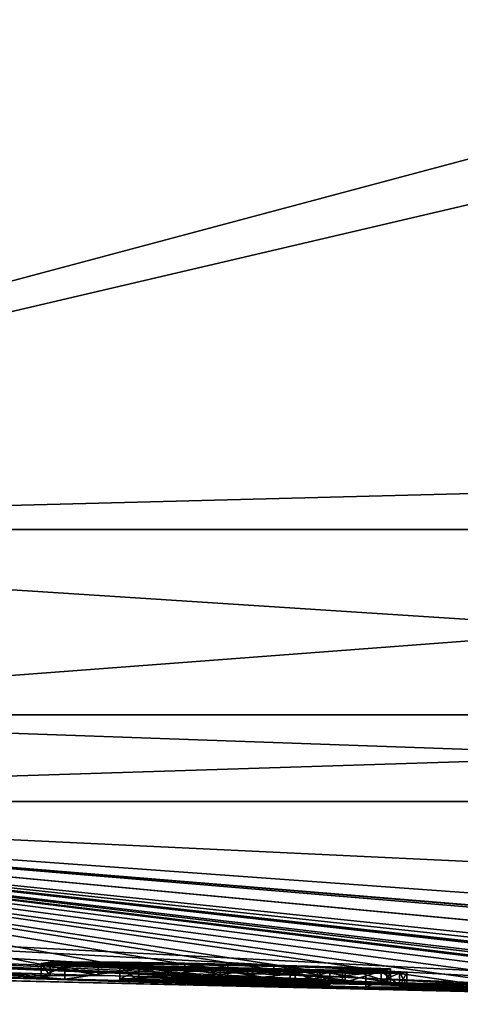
# Model space of a CAD drawing. Header units: millimetres. Extents: x -142 to 33, y -189 to 10.
# Tile 40 of 56: x -6.98 to -5.38, y -47.88 to -44.3. Entities that reach past the tile are written whole.
import ezdxf

# ---------------------------------------------------------------- set-up
doc = ezdxf.new("R2010")
doc.units = ezdxf.units.MM
doc.header["$LTSCALE"] = 52.148148
for name, color, linetype in [('1', 7, 'CONTINUOUS'), ('116', 7, 'CONTINUOUS'), ('121', 7, 'CONTINUOUS'), ('2', 7, 'CONTINUOUS'), ('70', 7, 'CONTINUOUS'), ('71', 7, 'CONTINUOUS'), ('72', 7, 'CONTINUOUS'), ('73', 7, 'CONTINUOUS'), ('74', 7, 'CONTINUOUS'), ('75', 7, 'CONTINUOUS')]:
    doc.layers.add(name, color=color, linetype=linetype)

msp = doc.modelspace()

# ---------------------------------------------------------------- linework, layer by layer
at = {"layer": '1', "color": 7, "linetype": 'Continuous'}
for points in [[(-10.3941, -46.1517, -18.0033), (-8.3615, -21.9, -19.2632), (-6.3857, -38.719, -19.8514), (-10.3941, -46.1517, -18.0033)], [(-4.2, -41.2013, 20.4038), (-8.2825, -28.8994, 19.2307), (-10.3941, -46.1517, 18.0033), (-4.2, -41.2013, 20.4038)], [(-6.0995, -40.9576, -19.9208), (-10.3941, -46.1517, -18.0033), (-6.3857, -38.719, -19.8514), (-6.0995, -40.9576, -19.9208)], [(-5.1693, -42.9923, -20.1639), (-10.3941, -46.1517, -18.0033), (-6.0995, -40.9576, -19.9208), (-5.1693, -42.9923, -20.1639)], [(-2.9715, -44.1682, 20.5924), (-4.2, -41.2013, 20.4038), (-10.3941, -46.1517, 18.0033), (-2.9715, -44.1682, 20.5924)], [(-3.7041, -44.5849, -20.4696), (-10.3941, -46.1517, -18.0033), (-5.1693, -42.9923, -20.1639), (-3.7041, -44.5849, -20.4696)], [(0, -46.1517, 20.7884), (-2.9715, -44.1682, 20.5924), (-10.3941, -46.1517, 18.0033), (0, -46.1517, 20.7884)], [(0, -45.8825, -20.7907), (-10.3941, -46.1517, -18.0033), (-3.7041, -44.5849, -20.4696), (0, -45.8825, -20.7907)], [(0, -46.1517, -20.7884), (-10.3941, -46.1517, -18.0033), (0, -45.8825, -20.7907), (0, -46.1517, -20.7884)]]:
    msp.add_3dface(points, dxfattribs=at)
at = {"layer": '116', "color": 250, "linetype": 'Continuous', "true_color": 0x282828}
for points in [[(-6.618, -47.7381, -3.788), (-6.9041, -47.7294, -3.8729), (-6.8711, -47.7246, -4.2415), (-6.618, -47.7381, -3.788)], [(-6.618, -47.7381, -3.788), (-6.55, -47.7431, -3.5586), (-6.9041, -47.7294, -3.8729), (-6.618, -47.7381, -3.788)], [(-6.55, -47.7431, -3.5586), (-6.3831, -47.7493, -3.4096), (-6.9041, -47.7294, -3.8729), (-6.55, -47.7431, -3.5586)], [(-6.3831, -47.7493, -3.4096), (-6.817, -47.7369, -3.5105), (-6.9041, -47.7294, -3.8729), (-6.3831, -47.7493, -3.4096)], [(-6.8711, -47.7246, -4.2415), (-6.6965, -47.7236, -4.5662), (-6.4981, -47.7319, -4.3754), (-6.8711, -47.7246, -4.2415)], [(-6.618, -47.7381, -3.788), (-6.8711, -47.7246, -4.2415), (-6.618, -47.735, -3.998), (-6.618, -47.7381, -3.788)], [(-6.8711, -47.7246, -4.2415), (-6.4981, -47.7319, -4.3754), (-6.618, -47.735, -3.998), (-6.8711, -47.7246, -4.2415)], [(-6.3831, -47.7493, -3.4096), (-6.1541, -47.7582, -3.1411), (-6.817, -47.7369, -3.5105), (-6.3831, -47.7493, -3.4096)], [(-6.1541, -47.7582, -3.1411), (-6.549, -47.7475, -3.2272), (-6.817, -47.7369, -3.5105), (-6.1541, -47.7582, -3.1411)], [(-6.6965, -47.7236, -4.5662), (-6.382, -47.7284, -4.7384), (-6.225, -47.7361, -4.5217), (-6.6965, -47.7236, -4.5662)], [(-6.6965, -47.7236, -4.5662), (-6.225, -47.7361, -4.5217), (-6.4981, -47.7319, -4.3754), (-6.6965, -47.7236, -4.5662)], [(-6.2534, -47.7472, -3.788), (-6.618, -47.7381, -3.788), (-6.618, -47.735, -3.998), (-6.2534, -47.7472, -3.788)], [(-6.2534, -47.7472, -3.788), (-6.618, -47.735, -3.998), (-6.134, -47.7469, -3.998), (-6.2534, -47.7472, -3.788)], [(-6.382, -47.7284, -4.7384), (-6.0587, -47.7358, -4.7579), (-5.9806, -47.7421, -4.5101), (-6.382, -47.7284, -4.7384)], [(-6.382, -47.7284, -4.7384), (-5.9806, -47.7421, -4.5101), (-6.225, -47.7361, -4.5217), (-6.382, -47.7284, -4.7384)], [(-6.0587, -47.7358, -4.7579), (-5.8083, -47.7426, -4.7016), (-5.6475, -47.751, -4.425), (-6.0587, -47.7358, -4.7579)], [(-6.0587, -47.7358, -4.7579), (-5.6475, -47.751, -4.425), (-5.7996, -47.7475, -4.4292), (-6.0587, -47.7358, -4.7579)], [(-6.0587, -47.7358, -4.7579), (-5.7996, -47.7475, -4.4292), (-5.9806, -47.7421, -4.5101), (-6.0587, -47.7358, -4.7579)], [(-5.8083, -47.7426, -4.7016), (-5.6341, -47.7485, -4.5823), (-5.6475, -47.751, -4.425), (-5.8083, -47.7426, -4.7016)], [(-6.3831, -47.7493, -3.4096), (-5.9994, -47.7581, -3.4331), (-6.1541, -47.7582, -3.1411), (-6.3831, -47.7493, -3.4096)], [(-5.899, -47.7555, -3.788), (-6.2534, -47.7472, -3.788), (-6.134, -47.7469, -3.998), (-5.899, -47.7555, -3.788)], [(-5.9994, -47.7581, -3.4331), (-5.7237, -47.7655, -3.3446), (-6.1541, -47.7582, -3.1411), (-5.9994, -47.7581, -3.4331)], [(-5.6021, -47.7648, -3.5925), (-5.899, -47.7555, -3.788), (-6.134, -47.7469, -3.998), (-5.6021, -47.7648, -3.5925)], [(-5.575, -47.7609, -3.905), (-5.6021, -47.7648, -3.5925), (-6.134, -47.7469, -3.998), (-5.575, -47.7609, -3.905)], [(-5.668, -47.7574, -3.998), (-5.575, -47.7609, -3.905), (-6.134, -47.7469, -3.998), (-5.668, -47.7574, -3.998)], [(-5.9994, -47.7581, -3.4331), (-5.855, -47.7571, -3.744), (-5.7237, -47.7655, -3.3446), (-5.9994, -47.7581, -3.4331)], [(-5.855, -47.7571, -3.744), (-5.899, -47.7555, -3.788), (-5.6021, -47.7648, -3.5925), (-5.855, -47.7571, -3.744)], [(-5.855, -47.7571, -3.744), (-5.6021, -47.7648, -3.5925), (-5.7237, -47.7655, -3.3446), (-5.855, -47.7571, -3.744)], [(-5.575, -47.7609, -3.905), (-5.668, -47.7574, -3.998), (-5.602, -47.7593, -3.9705), (-5.575, -47.7609, -3.905)]]:
    msp.add_3dface(points, dxfattribs=at)
at = {"layer": '121', "color": 7, "linetype": 'Continuous'}
for points in [[(0, -46.1517, 20.7884), (-10.3941, -46.1517, 18.0033), (0, -46.8257, 20.519), (0, -46.1517, 20.7884)], [(-10.3941, -46.1517, 18.0033), (-8.9029, -46.8257, 18.487), (0, -46.8257, 20.519), (-10.3941, -46.1517, 18.0033)], [(-10.3941, -46.1517, -18.0033), (0, -46.1517, -20.7884), (-8.9029, -46.8257, -18.487), (-10.3941, -46.1517, -18.0033)], [(0, -46.1517, -20.7884), (0, -46.8257, -20.519), (-8.9029, -46.8257, -18.487), (0, -46.1517, -20.7884)], [(0, -47.14, -19.8648), (-9.9323, -47.14, -17.2035), (0, -46.8257, -20.519), (0, -47.14, -19.8648)], [(0, -46.8257, -20.519), (-9.9323, -47.14, -17.2035), (-8.9029, -46.8257, -18.487), (0, -46.8257, -20.519)], [(-9.9323, -47.14, 17.2035), (0, -47.14, 19.8648), (-8.9029, -46.8257, 18.487), (-9.9323, -47.14, 17.2035)], [(-8.9029, -46.8257, 18.487), (0, -47.14, 19.8648), (0, -46.8257, 20.519), (-8.9029, -46.8257, 18.487)]]:
    msp.add_3dface(points, dxfattribs=at)
at = {"layer": '2', "color": 7, "linetype": 'Continuous'}
for points in [[(-19.8648, -47.14, 0), (-18.3678, -47.2496, 0.6536), (-4.4312, -47.8559, 1.8203), (-19.8648, -47.14, 0)], [(-17.2034, -47.14, 9.9324), (-19.8648, -47.14, 0), (-4.4312, -47.8559, 1.8203), (-17.2034, -47.14, 9.9324)], [(-17.6153, -47.3017, -0.6438), (-17.2034, -47.14, -9.9324), (-3.393, -47.8777, -0.262), (-17.6153, -47.3017, -0.6438)], [(-3.393, -47.8777, -0.262), (-17.2034, -47.14, -9.9324), (-9.1055, -47.7282, -2.5245), (-3.393, -47.8777, -0.262)], [(-9.9323, -47.14, 17.2035), (-17.2034, -47.14, 9.9324), (-3.6304, -47.8435, 4.0216), (-9.9323, -47.14, 17.2035)], [(-3.6304, -47.8435, 4.0216), (-17.2034, -47.14, 9.9324), (-4.4312, -47.8559, 1.8203), (-3.6304, -47.8435, 4.0216)], [(-2.3546, -47.8524, -4.3813), (-2.2076, -47.8678, -3.4468), (-9.9323, -47.14, -17.2035), (-2.3546, -47.8524, -4.3813)], [(-9.9323, -47.14, -17.2035), (-2.2076, -47.8678, -3.4468), (-3.2554, -47.8366, -4.7268), (-9.9323, -47.14, -17.2035)], [(0, -47.14, -19.8648), (-2.3546, -47.8524, -4.3813), (-9.9323, -47.14, -17.2035), (0, -47.14, -19.8648)], [(-3.712, -47.8372, -4.346), (-9.9323, -47.14, -17.2035), (-3.7062, -47.8352, -4.4678), (-3.712, -47.8372, -4.346)], [(-9.9323, -47.14, -17.2035), (-3.712, -47.8372, -4.346), (-4.096, -47.8268, -4.615), (-9.9323, -47.14, -17.2035)], [(-3.7062, -47.8352, -4.4678), (-9.9323, -47.14, -17.2035), (-3.6718, -47.8336, -4.5868), (-3.7062, -47.8352, -4.4678)], [(-3.6718, -47.8336, -4.5868), (-9.9323, -47.14, -17.2035), (-3.4852, -47.8337, -4.7254), (-3.6718, -47.8336, -4.5868)], [(-3.4852, -47.8337, -4.7254), (-9.9323, -47.14, -17.2035), (-3.2554, -47.8366, -4.7268), (-3.4852, -47.8337, -4.7254)], [(-9.9323, -47.14, -17.2035), (-4.096, -47.8268, -4.615), (-4.2067, -47.8232, -4.7137), (-9.9323, -47.14, -17.2035)], [(-5.3152, -47.8073, -4.4673), (-9.9323, -47.14, -17.2035), (-5.1626, -47.8069, -4.6632), (-5.3152, -47.8073, -4.4673)], [(-9.9323, -47.14, -17.2035), (-5.3152, -47.8073, -4.4673), (-5.6341, -47.7986, -4.5823), (-9.9323, -47.14, -17.2035)], [(-5.1626, -47.8069, -4.6632), (-9.9323, -47.14, -17.2035), (-4.907, -47.8105, -4.7395), (-5.1626, -47.8069, -4.6632)], [(-4.907, -47.8105, -4.7395), (-9.9323, -47.14, -17.2035), (-4.622, -47.8163, -4.7084), (-4.907, -47.8105, -4.7395)], [(-4.622, -47.8163, -4.7084), (-9.9323, -47.14, -17.2035), (-4.361, -47.8237, -4.546), (-4.622, -47.8163, -4.7084)], [(-4.361, -47.8237, -4.546), (-9.9323, -47.14, -17.2035), (-4.3376, -47.8217, -4.6788), (-4.361, -47.8237, -4.546)], [(-4.3376, -47.8217, -4.6788), (-9.9323, -47.14, -17.2035), (-4.2067, -47.8232, -4.7137), (-4.3376, -47.8217, -4.6788)], [(-6.6965, -47.7736, -4.5662), (-9.9323, -47.14, -17.2035), (-6.382, -47.7785, -4.7384), (-6.6965, -47.7736, -4.5662)], [(-9.9323, -47.14, -17.2035), (-6.6965, -47.7736, -4.5662), (-7.2975, -47.7551, -4.6968), (-9.9323, -47.14, -17.2035)], [(-6.382, -47.7785, -4.7384), (-9.9323, -47.14, -17.2035), (-6.0587, -47.7858, -4.7579), (-6.382, -47.7785, -4.7384)], [(-6.0587, -47.7858, -4.7579), (-9.9323, -47.14, -17.2035), (-5.8083, -47.7926, -4.7016), (-6.0587, -47.7858, -4.7579)], [(-5.8083, -47.7926, -4.7016), (-9.9323, -47.14, -17.2035), (-5.6341, -47.7986, -4.5823), (-5.8083, -47.7926, -4.7016)], [(0, -47.14, 19.8648), (-9.9323, -47.14, 17.2035), (0, -47.6129, 12.2146), (0, -47.14, 19.8648)], [(0, -47.6129, 12.2146), (-9.9323, -47.14, 17.2035), (0, -47.8601, 4.5538), (0, -47.6129, 12.2146)], [(0, -47.8601, 4.5538), (-9.9323, -47.14, 17.2035), (-1.2088, -47.8551, 4.6782), (0, -47.8601, 4.5538)], [(-1.2088, -47.8551, 4.6782), (-9.9323, -47.14, 17.2035), (-1.2858, -47.8512, 4.8689), (-1.2088, -47.8551, 4.6782)], [(-1.2858, -47.8512, 4.8689), (-9.9323, -47.14, 17.2035), (-1.4788, -47.8487, 4.95), (-1.2858, -47.8512, 4.8689)], [(-1.4788, -47.8487, 4.95), (-9.9323, -47.14, 17.2035), (-3.6304, -47.8435, 4.0216), (-1.4788, -47.8487, 4.95)], [(-18.3678, -47.2496, 0.6536), (-17.624, -47.3012, 0.649), (-4.4312, -47.8559, 1.8203), (-18.3678, -47.2496, 0.6536)], [(-17.624, -47.3012, 0.649), (-17.25, -47.3271), (-4.4312, -47.8559, 1.8203), (-17.624, -47.3012, 0.649)], [(-17.25, -47.3271), (-17.6153, -47.3017, -0.6438), (-4.4312, -47.8559, 1.8203), (-17.25, -47.3271)], [(-4.4312, -47.8559, 1.8203), (-17.6153, -47.3017, -0.6438), (-3.393, -47.8777, -0.262), (-4.4312, -47.8559, 1.8203)], [(-8.963, -47.7318, -2.668), (-3.393, -47.8777, -0.262), (-9.1055, -47.7282, -2.5245), (-8.963, -47.7318, -2.668)], [(-7.3898, -47.7839, -2.4), (-3.393, -47.8777, -0.262), (-8.963, -47.7318, -2.668), (-7.3898, -47.7839, -2.4)], [(-6.6965, -47.7736, -4.5662), (-6.8711, -47.7746, -4.2415), (-7.2975, -47.7551, -4.6968), (-6.6965, -47.7736, -4.5662)], [(-6.8711, -47.7746, -4.2415), (-7.252, -47.7579, -4.615), (-7.2975, -47.7551, -4.6968), (-6.8711, -47.7746, -4.2415)], [(-6.9041, -47.7795, -3.8729), (-6.817, -47.7869, -3.5105), (-7.252, -47.7579, -4.615), (-6.9041, -47.7795, -3.8729)], [(-7.252, -47.7579, -4.615), (-6.817, -47.7869, -3.5105), (-7.252, -47.7743, -3.5683), (-7.252, -47.7579, -4.615)], [(-6.8711, -47.7746, -4.2415), (-6.9041, -47.7795, -3.8729), (-7.252, -47.7579, -4.615), (-6.8711, -47.7746, -4.2415)], [(-6.549, -47.7975, -3.2272), (-3.393, -47.8777, -0.262), (-7.252, -47.7743, -3.5683), (-6.549, -47.7975, -3.2272)], [(-7.252, -47.7743, -3.5683), (-3.393, -47.8777, -0.262), (-7.252, -47.7864, -2.539), (-7.252, -47.7743, -3.5683)], [(-6.817, -47.7869, -3.5105), (-6.549, -47.7975, -3.2272), (-7.252, -47.7743, -3.5683), (-6.817, -47.7869, -3.5105)], [(-7.252, -47.7864, -2.539), (-3.393, -47.8777, -0.262), (-7.3898, -47.7839, -2.4), (-7.252, -47.7864, -2.539)], [(-6.134, -47.7969, -3.998), (-6.618, -47.785, -3.998), (-6.4981, -47.782, -4.3754), (-6.134, -47.7969, -3.998)], [(-6.618, -47.7882, -3.788), (-6.2534, -47.7972, -3.788), (-5.9994, -47.8081, -3.4331), (-6.618, -47.7882, -3.788)], [(-6.55, -47.7931, -3.5586), (-6.618, -47.7882, -3.788), (-5.9994, -47.8081, -3.4331), (-6.55, -47.7931, -3.5586)], [(-6.3831, -47.7993, -3.4096), (-6.55, -47.7931, -3.5586), (-5.9994, -47.8081, -3.4331), (-6.3831, -47.7993, -3.4096)], [(-6.1541, -47.8082, -3.1411), (-3.393, -47.8777, -0.262), (-6.549, -47.7975, -3.2272), (-6.1541, -47.8082, -3.1411)], [(-5.668, -47.8075, -3.998), (-6.134, -47.7969, -3.998), (-6.4981, -47.782, -4.3754), (-5.668, -47.8075, -3.998)], [(-6.225, -47.7861, -4.5217), (-5.668, -47.8075, -3.998), (-6.4981, -47.782, -4.3754), (-6.225, -47.7861, -4.5217)], [(-6.2534, -47.7972, -3.788), (-5.899, -47.8055, -3.788), (-5.855, -47.8071, -3.744), (-6.2534, -47.7972, -3.788)], [(-5.9994, -47.8081, -3.4331), (-6.2534, -47.7972, -3.788), (-5.855, -47.8071, -3.744), (-5.9994, -47.8081, -3.4331)], [(-4.7945, -47.8337, -3.3923), (-5.602, -47.8093, -3.9705), (-6.225, -47.7861, -4.5217), (-4.7945, -47.8337, -3.3923)], [(-5.9806, -47.7921, -4.5101), (-4.7945, -47.8337, -3.3923), (-6.225, -47.7861, -4.5217), (-5.9806, -47.7921, -4.5101)], [(-5.602, -47.8093, -3.9705), (-5.668, -47.8075, -3.998), (-6.225, -47.7861, -4.5217), (-5.602, -47.8093, -3.9705)], [(-5.7236, -47.8155, -3.3446), (-3.393, -47.8777, -0.262), (-6.1541, -47.8082, -3.1411), (-5.7236, -47.8155, -3.3446)], [(-5.1727, -47.8191, -3.9145), (-4.7945, -47.8337, -3.3923), (-5.9806, -47.7921, -4.5101), (-5.1727, -47.8191, -3.9145)], [(-5.7996, -47.7976, -4.4292), (-5.1727, -47.8191, -3.9145), (-5.9806, -47.7921, -4.5101), (-5.7996, -47.7976, -4.4292)], [(-5.6475, -47.801, -4.425), (-5.1727, -47.8191, -3.9145), (-5.7996, -47.7976, -4.4292), (-5.6475, -47.801, -4.425)], [(-5.6021, -47.8148, -3.5926), (-5.1886, -47.8274, -3.2869), (-5.7236, -47.8155, -3.3446), (-5.6021, -47.8148, -3.5926)], [(-5.6341, -47.7986, -4.5823), (-5.3398, -47.8113, -4.1941), (-5.6475, -47.801, -4.425), (-5.6341, -47.7986, -4.5823)], [(-5.3398, -47.8113, -4.1941), (-5.1727, -47.8191, -3.9145), (-5.6475, -47.801, -4.425), (-5.3398, -47.8113, -4.1941)], [(-5.3152, -47.8073, -4.4673), (-5.3398, -47.8113, -4.1941), (-5.6341, -47.7986, -4.5823), (-5.3152, -47.8073, -4.4673)], [(-5.575, -47.8109, -3.905), (-5.218, -47.8247, -3.4558), (-5.6021, -47.8148, -3.5926), (-5.575, -47.8109, -3.905)], [(-5.218, -47.8247, -3.4558), (-5.1886, -47.8274, -3.2869), (-5.6021, -47.8148, -3.5926), (-5.218, -47.8247, -3.4558)], [(-5.602, -47.8093, -3.9705), (-4.7945, -47.8337, -3.3923), (-5.575, -47.8109, -3.905), (-5.602, -47.8093, -3.9705)], [(-5.0366, -47.8281, -3.4669), (-5.218, -47.8247, -3.4558), (-5.575, -47.8109, -3.905), (-5.0366, -47.8281, -3.4669)], [(-4.7945, -47.8337, -3.3923), (-5.0366, -47.8281, -3.4669), (-5.575, -47.8109, -3.905), (-4.7945, -47.8337, -3.3923)], [(-5.1886, -47.8274, -3.2869), (-3.393, -47.8777, -0.262), (-5.7236, -47.8155, -3.3446), (-5.1886, -47.8274, -3.2869)]]:
    msp.add_3dface(points, dxfattribs=at)
at = {"layer": '70', "color": 7, "linetype": 'Continuous'}
for points in [[(-6.2534, -47.7472, -3.788), (-6.618, -47.7882, -3.788), (-6.618, -47.7381, -3.788), (-6.2534, -47.7472, -3.788)], [(-6.2534, -47.7972, -3.788), (-6.618, -47.7882, -3.788), (-6.2534, -47.7472, -3.788), (-6.2534, -47.7972, -3.788)], [(-5.899, -47.7555, -3.788), (-6.2534, -47.7972, -3.788), (-6.2534, -47.7472, -3.788), (-5.899, -47.7555, -3.788)], [(-5.899, -47.8055, -3.788), (-6.2534, -47.7972, -3.788), (-5.899, -47.7555, -3.788), (-5.899, -47.8055, -3.788)]]:
    msp.add_3dface(points, dxfattribs=at)
at = {"layer": '71', "color": 7, "linetype": 'Continuous'}
for points in [[(-5.855, -47.8071, -3.744), (-5.899, -47.8055, -3.788), (-5.899, -47.7555, -3.788), (-5.855, -47.8071, -3.744)], [(-5.855, -47.7571, -3.744), (-5.855, -47.8071, -3.744), (-5.899, -47.7555, -3.788), (-5.855, -47.7571, -3.744)]]:
    msp.add_3dface(points, dxfattribs=at)
at = {"layer": '72', "color": 7, "linetype": 'Continuous'}
for points in [[(-6.618, -47.7882, -3.788), (-6.55, -47.7931, -3.5586), (-6.618, -47.7381, -3.788), (-6.618, -47.7882, -3.788)], [(-6.618, -47.7381, -3.788), (-6.55, -47.7931, -3.5586), (-6.55, -47.7431, -3.5586), (-6.618, -47.7381, -3.788)], [(-6.55, -47.7931, -3.5586), (-6.3831, -47.7993, -3.4096), (-6.55, -47.7431, -3.5586), (-6.55, -47.7931, -3.5586)], [(-6.55, -47.7431, -3.5586), (-6.3831, -47.7993, -3.4096), (-6.3831, -47.7493, -3.4096), (-6.55, -47.7431, -3.5586)], [(-6.3831, -47.7993, -3.4096), (-5.9994, -47.8081, -3.4331), (-6.3831, -47.7493, -3.4096), (-6.3831, -47.7993, -3.4096)], [(-6.3831, -47.7493, -3.4096), (-5.9994, -47.8081, -3.4331), (-5.9994, -47.7581, -3.4331), (-6.3831, -47.7493, -3.4096)], [(-5.855, -47.8071, -3.744), (-5.855, -47.7571, -3.744), (-5.9994, -47.7581, -3.4331), (-5.855, -47.8071, -3.744)], [(-5.9994, -47.8081, -3.4331), (-5.855, -47.8071, -3.744), (-5.9994, -47.7581, -3.4331), (-5.9994, -47.8081, -3.4331)]]:
    msp.add_3dface(points, dxfattribs=at)
at = {"layer": '73', "color": 7, "linetype": 'Continuous'}
for points in [[(-6.9041, -47.7294, -3.8729), (-6.8711, -47.7746, -4.2415), (-6.8711, -47.7246, -4.2415), (-6.9041, -47.7294, -3.8729)], [(-6.9041, -47.7795, -3.8729), (-6.8711, -47.7746, -4.2415), (-6.9041, -47.7294, -3.8729), (-6.9041, -47.7795, -3.8729)], [(-6.817, -47.7369, -3.5105), (-6.9041, -47.7795, -3.8729), (-6.9041, -47.7294, -3.8729), (-6.817, -47.7369, -3.5105)], [(-6.817, -47.7869, -3.5105), (-6.9041, -47.7795, -3.8729), (-6.817, -47.7369, -3.5105), (-6.817, -47.7869, -3.5105)], [(-6.8711, -47.7246, -4.2415), (-6.6965, -47.7736, -4.5662), (-6.6965, -47.7236, -4.5662), (-6.8711, -47.7246, -4.2415)], [(-6.8711, -47.7746, -4.2415), (-6.6965, -47.7736, -4.5662), (-6.8711, -47.7246, -4.2415), (-6.8711, -47.7746, -4.2415)], [(-6.549, -47.7475, -3.2272), (-6.817, -47.7869, -3.5105), (-6.817, -47.7369, -3.5105), (-6.549, -47.7475, -3.2272)], [(-6.6965, -47.7736, -4.5662), (-6.382, -47.7785, -4.7384), (-6.6965, -47.7236, -4.5662), (-6.6965, -47.7736, -4.5662)], [(-6.6965, -47.7236, -4.5662), (-6.382, -47.7785, -4.7384), (-6.382, -47.7284, -4.7384), (-6.6965, -47.7236, -4.5662)], [(-6.4981, -47.782, -4.3754), (-6.618, -47.785, -3.998), (-6.4981, -47.7319, -4.3754), (-6.4981, -47.782, -4.3754)], [(-6.4981, -47.7319, -4.3754), (-6.618, -47.785, -3.998), (-6.618, -47.735, -3.998), (-6.4981, -47.7319, -4.3754)], [(-6.225, -47.7361, -4.5217), (-6.4981, -47.782, -4.3754), (-6.4981, -47.7319, -4.3754), (-6.225, -47.7361, -4.5217)], [(-6.225, -47.7861, -4.5217), (-6.4981, -47.782, -4.3754), (-6.225, -47.7361, -4.5217), (-6.225, -47.7861, -4.5217)], [(-6.382, -47.7785, -4.7384), (-6.0587, -47.7858, -4.7579), (-6.382, -47.7284, -4.7384), (-6.382, -47.7785, -4.7384)], [(-6.382, -47.7284, -4.7384), (-6.0587, -47.7858, -4.7579), (-6.0587, -47.7358, -4.7579), (-6.382, -47.7284, -4.7384)], [(-5.9806, -47.7421, -4.5101), (-6.225, -47.7861, -4.5217), (-6.225, -47.7361, -4.5217), (-5.9806, -47.7421, -4.5101)], [(-5.9806, -47.7921, -4.5101), (-6.225, -47.7861, -4.5217), (-5.9806, -47.7421, -4.5101), (-5.9806, -47.7921, -4.5101)], [(-6.0587, -47.7858, -4.7579), (-5.8083, -47.7926, -4.7016), (-6.0587, -47.7358, -4.7579), (-6.0587, -47.7858, -4.7579)], [(-6.0587, -47.7358, -4.7579), (-5.8083, -47.7926, -4.7016), (-5.8083, -47.7426, -4.7016), (-6.0587, -47.7358, -4.7579)], [(-5.7996, -47.7475, -4.4292), (-5.9806, -47.7921, -4.5101), (-5.9806, -47.7421, -4.5101), (-5.7996, -47.7475, -4.4292)], [(-5.8083, -47.7926, -4.7016), (-5.6341, -47.7986, -4.5823), (-5.8083, -47.7426, -4.7016), (-5.8083, -47.7926, -4.7016)], [(-5.8083, -47.7426, -4.7016), (-5.6341, -47.7986, -4.5823), (-5.6341, -47.7485, -4.5823), (-5.8083, -47.7426, -4.7016)], [(-6.549, -47.7975, -3.2272), (-6.817, -47.7869, -3.5105), (-6.549, -47.7475, -3.2272), (-6.549, -47.7975, -3.2272)], [(-6.1541, -47.7582, -3.1411), (-6.549, -47.7975, -3.2272), (-6.549, -47.7475, -3.2272), (-6.1541, -47.7582, -3.1411)], [(-6.1541, -47.8082, -3.1411), (-6.549, -47.7975, -3.2272), (-6.1541, -47.7582, -3.1411), (-6.1541, -47.8082, -3.1411)], [(-5.7237, -47.7655, -3.3446), (-6.1541, -47.8082, -3.1411), (-6.1541, -47.7582, -3.1411), (-5.7237, -47.7655, -3.3446)], [(-5.7236, -47.8155, -3.3446), (-6.1541, -47.8082, -3.1411), (-5.7237, -47.7655, -3.3446), (-5.7236, -47.8155, -3.3446)], [(-5.7996, -47.7976, -4.4292), (-5.9806, -47.7921, -4.5101), (-5.7996, -47.7475, -4.4292), (-5.7996, -47.7976, -4.4292)], [(-5.6475, -47.751, -4.425), (-5.7996, -47.7976, -4.4292), (-5.7996, -47.7475, -4.4292), (-5.6475, -47.751, -4.425)], [(-5.6475, -47.801, -4.425), (-5.7996, -47.7976, -4.4292), (-5.6475, -47.751, -4.425), (-5.6475, -47.801, -4.425)], [(-5.6021, -47.7648, -3.5925), (-5.7236, -47.8155, -3.3446), (-5.7237, -47.7655, -3.3446), (-5.6021, -47.7648, -3.5925)], [(-5.6021, -47.8148, -3.5926), (-5.7236, -47.8155, -3.3446), (-5.6021, -47.7648, -3.5925), (-5.6021, -47.8148, -3.5926)], [(-5.6341, -47.7986, -4.5823), (-5.6475, -47.801, -4.425), (-5.6341, -47.7485, -4.5823), (-5.6341, -47.7986, -4.5823)], [(-5.6341, -47.7485, -4.5823), (-5.6475, -47.801, -4.425), (-5.6475, -47.751, -4.425), (-5.6341, -47.7485, -4.5823)], [(-5.575, -47.8109, -3.905), (-5.6021, -47.8148, -3.5926), (-5.575, -47.7609, -3.905), (-5.575, -47.8109, -3.905)], [(-5.575, -47.7609, -3.905), (-5.6021, -47.8148, -3.5926), (-5.6021, -47.7648, -3.5925), (-5.575, -47.7609, -3.905)]]:
    msp.add_3dface(points, dxfattribs=at)
at = {"layer": '74', "color": 7, "linetype": 'Continuous'}
for points in [[(-5.668, -47.8075, -3.998), (-5.602, -47.8093, -3.9705), (-5.668, -47.7574, -3.998), (-5.668, -47.8075, -3.998)], [(-5.668, -47.7574, -3.998), (-5.602, -47.8093, -3.9705), (-5.602, -47.7593, -3.9705), (-5.668, -47.7574, -3.998)], [(-5.602, -47.8093, -3.9705), (-5.575, -47.8109, -3.905), (-5.602, -47.7593, -3.9705), (-5.602, -47.8093, -3.9705)], [(-5.575, -47.8109, -3.905), (-5.575, -47.7609, -3.905), (-5.602, -47.7593, -3.9705), (-5.575, -47.8109, -3.905)]]:
    msp.add_3dface(points, dxfattribs=at)
at = {"layer": '75', "color": 7, "linetype": 'Continuous'}
for points in [[(-6.618, -47.785, -3.998), (-6.134, -47.7969, -3.998), (-6.618, -47.735, -3.998), (-6.618, -47.785, -3.998)], [(-6.618, -47.735, -3.998), (-6.134, -47.7969, -3.998), (-6.134, -47.7469, -3.998), (-6.618, -47.735, -3.998)], [(-6.134, -47.7969, -3.998), (-5.668, -47.8075, -3.998), (-6.134, -47.7469, -3.998), (-6.134, -47.7969, -3.998)], [(-5.668, -47.8075, -3.998), (-5.668, -47.7574, -3.998), (-6.134, -47.7469, -3.998), (-5.668, -47.8075, -3.998)]]:
    msp.add_3dface(points, dxfattribs=at)

doc.saveas('drawing.dxf')
